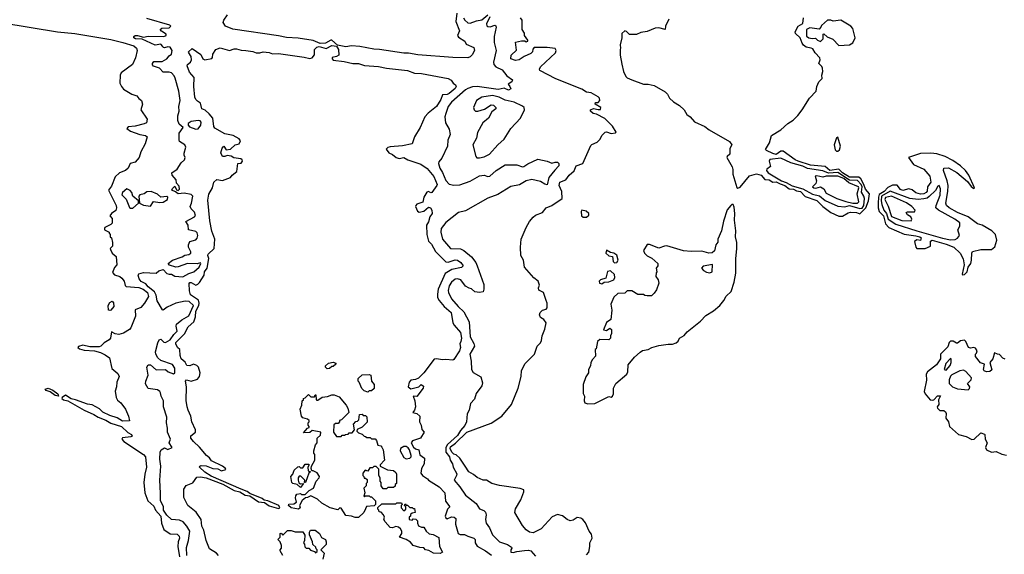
# Model space of a CAD drawing. Extents: x 1793424 to 1900092, y 321114 to 470632.
# Tile 140 of 256: x 1881501 to 1889966, y 364027 to 368620. Entities that reach past the tile are written whole.
import ezdxf

# ---------------------------------------------------------------- set-up
doc = ezdxf.new("R2010")
doc.units = 0

msp = doc.modelspace()

# ---------------------------------------------------------------- linework, layer by layer
at = {"layer": '0CON05XD'}
for points in [[(1885355, 368293.8), (1885225.3, 368294.7), (1884925, 368318.5), (1884845, 368333.9), (1884805, 368333.3), (1884595.2, 368365.2), (1884545, 368367.2), (1884425, 368390.2), (1884355, 368395.6), (1884305, 368388.1), (1884232.7, 368402.7), (1884185, 368443.2), (1884175, 368443.7), (1884130.1, 368419.9), (1884085, 368416.9), (1884025, 368441.1), (1883895, 368460.2), (1883795, 368467.5), (1883725, 368481.7), (1883335, 368538.4), (1883270.6, 368565), (1883250.6, 368595), (1883256.9, 368615), (1883288, 368662)], [(1885260.8, 368675), (1885251.4, 368605), (1885281.2, 368525), (1885266.4, 368485), (1885275, 368469.5), (1885327.5, 368435), (1885340, 368410), (1885405, 368381.2), (1885410, 368355), (1885391.2, 368318.8), (1885375, 368300), (1885355, 368293.8)], [(1885316.2, 368635), (1885327, 368617), (1885355, 368592.9), (1885375, 368590.6), (1885428.7, 368611.3), (1885475, 368620), (1885525, 368663.5)], [(1881355, 368594.3), (1881825, 368516.5), (1881975, 368500.4), (1882285, 368448.8), (1882387.5, 368425), (1882482.5, 368395), (1882505, 368376.2), (1882510, 368355), (1882498.3, 368291.7), (1882471.2, 368235), (1882372.5, 368165), (1882364.4, 368145), (1882362.9, 368075), (1882375.7, 368045), (1882395, 368022.5), (1882465, 367981.2), (1882507.3, 367967.3), (1882525, 367942.5), (1882547.5, 367925), (1882556.7, 367895), (1882542.5, 367845), (1882596.7, 367765), (1882592.5, 367735), (1882572.5, 367725), (1882495, 367705.6), (1882435, 367698.8), (1882422.5, 367685), (1882452.7, 367662.7), (1882535, 367634.4), (1882582.5, 367625), (1882596.1, 367613.9), (1882578.8, 367555), (1882544.1, 367485.9), (1882527.5, 367435), (1882493.6, 367396.4), (1882450, 367385), (1882432.5, 367345), (1882410, 367325), (1882360, 367305), (1882320.7, 367269.3), (1882291.2, 367188.8), (1882264.1, 367155.9), (1882330.6, 367025), (1882334.5, 367005), (1882328.1, 366981.9), (1882290, 366955), (1882276, 366935), (1882295, 366913.3), (1882295, 366873.3), (1882285, 366860.8), (1882232.5, 366835), (1882230, 366825), (1882230, 366815), (1882270, 366795), (1882270, 366785), (1882280, 366775), (1882280, 366755), (1882290, 366745), (1882300, 366705), (1882300, 366675), (1882280, 366655), (1882282.5, 366645), (1882297.5, 366615), (1882330, 366585), (1882337.5, 366515), (1882315, 366490), (1882298.3, 366448.3), (1882315, 366427.5), (1882363, 366413), (1882379.7, 366399.7), (1882400, 366375), (1882407.5, 366335), (1882416.4, 366326.4), (1882525, 366318.4), (1882564.2, 366304.2), (1882600.3, 366275), (1882608.4, 366241.6), (1882574.4, 366185.6), (1882541.8, 366148.2), (1882493.3, 366126.7), (1882496.1, 366073.9), (1882457, 365973), (1882445, 365957.5), (1882393.6, 365926.4), (1882355, 365914), (1882322.3, 365922.3), (1882291.7, 365938.3), (1882283.3, 365885), (1882271.7, 365868.3), (1882227.5, 365845), (1882197.5, 365815), (1882185, 365810), (1882105, 365810.6), (1882045, 365824.4), (1882008, 365812), (1882002.5, 365805), (1882015, 365791.5), (1882055, 365780.9), (1882145, 365774.4), (1882195, 365760), (1882235, 365741.4), (1882272, 365715), (1882294.4, 365624.4), (1882345, 365580), (1882356.7, 365555), (1882336.1, 365506.1), (1882333.8, 365465), (1882322.3, 365427.7), (1882330, 365375), (1882341.2, 365351.2), (1882369.5, 365329.5), (1882410, 365275), (1882437.3, 365215), (1882445.4, 365174.6), (1882385, 365170.9), (1882338.2, 365198.2), (1882275, 365218.4), (1882215, 365247.9), (1882187.9, 365277.9), (1882125, 365312.2), (1882085, 365317.8), (1881982.5, 365355), (1881942.4, 365362.4), (1881895, 365392.9), (1881866, 365375), (1881864.4, 365365), (1881878.6, 365355), (1881915, 365345.4), (1882055, 365264.2), (1882139.3, 365229.3), (1882175, 365204.2), (1882240.6, 365180.6), (1882285, 365154.2), (1882377.5, 365125), (1882431.9, 365071.9), (1882463.8, 365055), (1882467.1, 365042.9), (1882457.5, 365035), (1882385, 365026.7), (1882380, 365015), (1882396.2, 364995), (1882566.9, 364885), (1882583.8, 364865), (1882592, 364775), (1882575.8, 364715), (1882567.5, 364645), (1882578, 364555), (1882602, 364485), (1882655, 364440), (1882670, 364405), (1882715.2, 364355), (1882720.5, 364295), (1882740.8, 364240.8), (1882795, 364203.5), (1882855, 364199.2), (1882872.9, 364182.9), (1882876, 364165), (1882864, 364135), (1882861.4, 364095), (1882874.6, 364005)], [(1882939.4, 364015), (1882934.4, 364085.6), (1882953.7, 364145), (1882964.5, 364225), (1882939.3, 364269.3), (1882906.9, 364306.9), (1882875, 364320.6), (1882805, 364326), (1882765, 364364.2), (1882737.5, 364405), (1882737.9, 364437.9), (1882711.3, 364485), (1882711.2, 364551.2), (1882706.6, 364663.4), (1882713.3, 364785), (1882705.8, 364845), (1882710, 364905), (1882717.5, 364925), (1882745, 364942.5), (1882775, 364927.5), (1882812.5, 364945), (1882786.7, 364985), (1882798.8, 365015), (1882772, 365075), (1882771.7, 365111.7), (1882762, 365155), (1882766.2, 365205), (1882738.8, 365295), (1882737.1, 365345), (1882716.2, 365385), (1882712.5, 365415), (1882707.5, 365425), (1882685, 365438.8), (1882605, 365450.6), (1882582, 365492), (1882584.5, 365515), (1882605.5, 365564.5), (1882594, 365636), (1882606, 365654), (1882625, 365655.5), (1882675, 365610.9), (1882755, 365613.3), (1882778, 365595), (1882825, 365576), (1882834, 365585), (1882836.5, 365625), (1882815, 365656.2), (1882715, 365691.1), (1882687.6, 365715), (1882671.2, 365745), (1882669.3, 365765), (1882687.5, 365845), (1882699.2, 365870.8), (1882715, 365876), (1882740.8, 365850.8), (1882755, 365846.9), (1882795, 365870), (1882825.6, 365915), (1882854.4, 365945), (1882845.7, 365985.7), (1882848.4, 366005), (1882895, 366041.9), (1882955.2, 366074.8), (1882994.7, 366165), (1882958.5, 366198.5), (1882925, 366201.4), (1882845.1, 366184.9), (1882770.2, 366149.8), (1882735, 366125.8), (1882728.6, 366128.6), (1882683.6, 366205), (1882674, 366254), (1882660.7, 366280.7), (1882605, 366324.6), (1882585, 366350), (1882545, 366370.8), (1882528, 366395), (1882518.8, 366425), (1882525, 366436.2), (1882565, 366447.5), (1882675, 366442.5), (1882698.6, 366461.4), (1882735, 366473.8), (1882765, 366438.6), (1882786.3, 366433.7), (1882805, 366432.7), (1882835.5, 366415.5), (1882905, 366412.1), (1882955, 366440.5), (1882999.2, 366455), (1883044.5, 366495), (1883058.5, 366525), (1883055, 366530.8), (1883026.3, 366523.7), (1882945, 366524.7), (1882865, 366495.6), (1882845, 366494.4), (1882790, 366510), (1882777.5, 366525), (1882813.8, 366555), (1882896.9, 366583.1), (1882922.1, 366597.9), (1882955, 366603.3), (1882971.2, 366615), (1882973.3, 366625), (1882953, 366667), (1882952.5, 366685), (1882963.8, 366715), (1883015, 366728.9), (1883027.1, 366742.9), (1883034.1, 366765), (1883027.6, 366787.6), (1883015, 366801.1), (1882953.3, 366815), (1882950, 366855), (1882928.8, 366885), (1883005, 366926.7), (1883013.1, 366936.9), (1883005.2, 366965.2), (1882976, 366995), (1882966.2, 367015), (1882978.6, 367045), (1882988.5, 367105), (1882975, 367116.9), (1882915, 367130.6), (1882865, 367123.8), (1882841.7, 367141.7), (1882810, 367155), (1882815, 367170.8), (1882835, 367190), (1882849.4, 367159.4), (1882865, 367153.8), (1882875.6, 367164.4), (1882871.3, 367191.3), (1882850, 367215), (1882846.2, 367245), (1882812, 367285), (1882809.2, 367305), (1882855.7, 367335), (1882888.3, 367391.7), (1882919.2, 367415), (1882924.2, 367435), (1882916, 367455), (1882916.2, 367473.8), (1882930, 367525), (1882922, 367545), (1882876.2, 367575), (1882871.2, 367585), (1882872.5, 367645), (1882907.5, 367695), (1882872.8, 367722.8), (1882862.2, 367755), (1882860.6, 367795), (1882871.9, 367835), (1882870.8, 367875), (1882880, 367925), (1882870, 368005), (1882838.8, 368118.8), (1882828.8, 368138.8), (1882805, 368163.8), (1882785, 368170), (1882735, 368168.8), (1882704, 368205), (1882651.7, 368221.7), (1882642.3, 368232.3), (1882642.5, 368245), (1882655, 368262.5), (1882725, 368260.9), (1882766.3, 368283.7), (1882785, 368311.2), (1882807.1, 368322.9), (1882812.5, 368355), (1882796.2, 368385), (1882775, 368386.7), (1882745, 368379.2), (1882735, 368381.2), (1882731.2, 368388.8), (1882715, 368409.6), (1882665, 368400.5), (1882555, 368452), (1882496.7, 368455), (1882483.8, 368465), (1882483.3, 368475), (1882495, 368483.8), (1882515, 368484.2), (1882565, 368468.8), (1882605, 368479.2), (1882740, 368475), (1882760, 368485), (1882760, 368495), (1882720.7, 368520.7), (1882710, 368535), (1882723.9, 368546.1), (1882785, 368550), (1882800, 368565), (1882793, 368573), (1882595, 368630.8)], [(1885542.3, 368645), (1885515.7, 368585), (1885518.6, 368568.6), (1885525, 368562), (1885545, 368559.2), (1885585, 368574), (1885595, 368567.5), (1885597.1, 368557.1), (1885580, 368475), (1885580, 368425), (1885597.1, 368355), (1885575.6, 368255), (1885578.6, 368235), (1885595, 368215.8), (1885648.3, 368188.3), (1885688.3, 368138.3), (1885736.7, 368105), (1885733, 368087), (1885700, 368065), (1885716.1, 368046.1), (1885723.3, 368025), (1885705, 368014.4), (1885665, 368032), (1885615, 368019.2), (1885435, 368045.3), (1885395, 368042), (1885355, 368030), (1885332.9, 368017.1), (1885215, 367912.5), (1885184.2, 367875), (1885164.4, 367815.6), (1885156, 367785), (1885161.2, 367735), (1885195, 367680), (1885203.3, 367635), (1885181.2, 367585), (1885178.8, 367535), (1885130.7, 367429.3), (1885105, 367398.8), (1885100.6, 367385), (1885112.2, 367345), (1885136.9, 367306.9), (1885165, 367238), (1885195, 367207.3), (1885235, 367198.2), (1885285, 367200), (1885375, 367232.2), (1885455, 367279.4), (1885495, 367285.6), (1885526.1, 367273.9), (1885542.5, 367275), (1885596.7, 367325), (1885675, 367373.3), (1885775.6, 367374.4), (1885825, 367356.1), (1885835, 367357.5), (1885869.1, 367380.9), (1885955, 367421.3), (1886035, 367403.3), (1886075, 367386.9), (1886105, 367397.3), (1886125, 367396.9), (1886135, 367383.3), (1886135.4, 367365), (1886101.7, 367328.3), (1886049.2, 367265), (1886035, 367201.2), (1886015.8, 367205.8), (1885978.8, 367228.8), (1885905, 367247.1), (1885855, 367234.3), (1885798.6, 367201.4), (1885725, 367186.8), (1885611.7, 367118.3), (1885525, 367088.1), (1885335, 366978.1), (1885275, 366962.5), (1885165, 366878.8), (1885124.2, 366825), (1885121.1, 366795), (1885136.9, 366735), (1885205, 366655.7), (1885292.1, 366652.1), (1885318.3, 366638.3), (1885385, 366582.5), (1885423.8, 366533.8), (1885434.6, 366504.6), (1885492.5, 366345), (1885492.9, 366305), (1885485, 366282), (1885454.5, 366275.5), (1885413.3, 366283.3), (1885385, 366308.1), (1885365, 366312.5), (1885335, 366331.4), (1885295, 366384.2), (1885265, 366394.2), (1885245, 366390), (1885212.5, 366365), (1885195, 366333.3), (1885184.3, 366294.3), (1885187.1, 366275), (1885215, 366222.5), (1885272.2, 366155), (1885320.4, 366110.4), (1885366.9, 366025), (1885373.6, 365895), (1885406.9, 365836.9), (1885412.5, 365815), (1885372.5, 365745), (1885382.7, 365687.3), (1885385.5, 365615), (1885399.8, 365589.8), (1885465, 365552.5), (1885479.1, 365499.1), (1885474.3, 365475), (1885425, 365408.6), (1885411.6, 365358.4), (1885377.5, 365322.5), (1885365.2, 365265), (1885347.6, 365235), (1885342, 365165), (1885327, 365133), (1885289.6, 365090.4), (1885265, 365048.8), (1885179.7, 364970.3), (1885163.6, 364945), (1885165.3, 364905.3), (1885195.2, 364865), (1885201.9, 364835), (1885222.8, 364805), (1885228.3, 364775), (1885258.5, 364718.5), (1885257.6, 364702.4), (1885235.7, 364665), (1885286.3, 364606.3), (1885334, 364535), (1885425, 364464.2), (1885455, 364417.8), (1885492.7, 364402.7), (1885505, 364388.8), (1885511.4, 364365), (1885506.2, 364325), (1885511.2, 364295), (1885540, 364255), (1885565, 364192.5), (1885625, 364133.3), (1885695, 364110), (1885729.3, 364089.3), (1885731.7, 364078.3), (1885722.5, 364065), (1885725, 364043.8), (1885745, 364042), (1885775, 364051.2), (1885842.1, 364057.9), (1885875, 364062.2), (1885895, 364057.5), (1885935, 364010)], [(1886375, 364021.2), (1886393.3, 364045), (1886403.8, 364095), (1886402, 364125), (1886423.8, 364165), (1886418.3, 364198.3), (1886397.5, 364225), (1886366.1, 364296.1), (1886342.5, 364325), (1886325, 364336.7), (1886295, 364342.5), (1886260.7, 364319.3), (1886233.9, 364313.9), (1886207.5, 364325), (1886168.3, 364358.3), (1886125, 364368.8), (1886080.3, 364349.7), (1885985.8, 364244.2), (1885915, 364210.8), (1885885, 364217.5), (1885855, 364236), (1885823.6, 364273.6), (1885758.8, 364385), (1885764.1, 364415.9), (1885810, 364495), (1885836.4, 364563.6), (1885835, 364580), (1885803, 364593), (1885627, 364617), (1885560, 364635), (1885515, 364662.5), (1885485, 364662.5), (1885435, 364687.5), (1885403.6, 364713.6), (1885363.3, 364735), (1885330, 364785), (1885283.9, 364853.9), (1885255, 364882.5), (1885235, 364886.2), (1885216, 364905), (1885201.9, 364935), (1885205, 364951.2), (1885248.5, 364981.5), (1885345, 365076), (1885555, 365154), (1885645, 365213.3), (1885730, 365315), (1885786.2, 365455), (1885811.2, 365555), (1885816.2, 365605), (1885847.5, 365665), (1885927.5, 365745), (1885948.8, 365815), (1885977.5, 365845), (1885987.5, 365865), (1885992.5, 365905), (1886015, 365960), (1886026.7, 366015), (1886006.7, 366045), (1885980, 366060), (1885971.2, 366085), (1885976.7, 366105), (1885995, 366123.3), (1886026.1, 366133.9), (1886036.7, 366145), (1886036.2, 366185), (1886028, 366208), (1886003.3, 366275), (1885964.2, 366295), (1885961.4, 366315), (1885968.8, 366338.8), (1885960, 366375), (1885922.3, 366402.3), (1885842, 366495), (1885833.3, 366553.3), (1885808.8, 366595), (1885806.2, 366665), (1885814, 366735), (1885855.8, 366834.2), (1885884.2, 366885.8), (1885916.1, 366923.9), (1885935, 366940), (1885995, 366963.3), (1886027, 367003), (1886075, 367023.8), (1886165.3, 367084.7), (1886162.1, 367145), (1886140, 367195), (1886145, 367223.3), (1886196.2, 367245), (1886226.2, 367285), (1886267.9, 367322.1), (1886284.5, 367365.5), (1886343.3, 367385), (1886411.7, 367538.3), (1886421.2, 367548.8), (1886465, 367566.7), (1886491.2, 367595), (1886506.2, 367625), (1886535, 367653.3), (1886546.4, 367656.4), (1886585, 367642), (1886623, 367647), (1886630, 367655), (1886597.5, 367705), (1886532.1, 367772.1), (1886459.5, 367809.5), (1886432.5, 367815), (1886410, 367835), (1886410, 367845), (1886435, 367857.5), (1886475, 367847.5), (1886495, 367850), (1886496.4, 367866.4), (1886450, 367895), (1886451.7, 367908.3), (1886475, 367910), (1886490, 367925), (1886486.7, 367945), (1886475, 367956.7), (1886415, 367991.2), (1886375, 367998), (1886335, 368024.4), (1886110.9, 368110.9), (1885973.3, 368185), (1885970, 368195), (1885977.5, 368215), (1886107.1, 368335), (1886114, 368355), (1886105, 368373.3), (1886035, 368380), (1885925, 368380), (1885911.7, 368368.3), (1885910, 368345), (1885895, 368330), (1885837.5, 368305), (1885795, 368276.7), (1885765, 368270), (1885723.6, 368283.6), (1885727.5, 368315), (1885771.7, 368358.3), (1885763.9, 368426.1), (1885815, 368440), (1885845, 368440), (1885855, 368430), (1885870, 368435), (1885870, 368445), (1885840, 368485), (1885840, 368505), (1885820, 368535), (1885820, 368615), (1885807.5, 368635)], [(1887081.2, 368625), (1887052.5, 368565), (1887050, 368535), (1886995, 368551.2), (1886965, 368547.5), (1886895, 368517.5), (1886840.7, 368509.3), (1886805, 368492.5), (1886745, 368493.8), (1886719.1, 368519.1), (1886705, 368523.8), (1886679.3, 368500.7), (1886678.8, 368465), (1886663.3, 368405), (1886667.5, 368375), (1886662.5, 368365), (1886663.3, 368315), (1886677, 368237), (1886692.5, 368175), (1886711.7, 368131.7), (1886725, 368120), (1886764.2, 368104.2), (1886865, 368067.5), (1886905, 368065.8), (1886955, 368054), (1887050.7, 368000.7), (1887070.7, 367980.7), (1887087.5, 367945), (1887122.5, 367915), (1887175, 367882.5), (1887212.5, 367845), (1887237, 367807), (1887266.4, 367786.4), (1887303.9, 367743.9), (1887392.7, 367702.7), (1887428.8, 367675), (1887603.8, 367575), (1887622.5, 367545), (1887607, 367513), (1887607.5, 367465), (1887582.5, 367445), (1887580, 367435), (1887626.7, 367355), (1887633.6, 367333.6), (1887631.7, 367291.7), (1887667, 367177), (1887675, 367172.5), (1887695, 367182.5), (1887775, 367280), (1887835, 367295.3), (1887875.7, 367285), (1887907.3, 367247.3), (1887945, 367244.1), (1887975, 367224.6), (1888005, 367226), (1888040.6, 367210.6), (1888080.8, 367195), (1888117.7, 367167.7), (1888154.4, 367164.4), (1888179.2, 367149.2), (1888215.5, 367145), (1888255, 367100.9), (1888355, 367066.5), (1888405, 367013.9), (1888475.7, 366965), (1888545, 366932.1)], [(1888545, 366932.1), (1888575, 366933.1), (1888625, 366961.8), (1888645, 366966.9), (1888695, 366964.5), (1888725, 366952.3), (1888776.8, 367003.2), (1888798.1, 367065), (1888807.2, 367125), (1888773.2, 367163.2), (1888759, 367205), (1888733.1, 367253.1), (1888715, 367266), (1888635, 367266.8), (1888575.7, 367305), (1888545, 367335.2), (1888465, 367325.7), (1888425, 367360.2), (1888299.7, 367369.7), (1888193.1, 367405), (1888169.5, 367415), (1888065, 367489.6), (1888045, 367491.3), (1888005, 367462.5), (1887975, 367469.4), (1887922, 367495), (1887913.8, 367505), (1887947.8, 367562.2), (1887965.7, 367624.3), (1888045.5, 367674.5), (1888105, 367728.8), (1888151.7, 367758.3), (1888192.1, 367797.9), (1888228.8, 367845), (1888291.2, 367945), (1888347.5, 368005), (1888353.3, 368045), (1888372.3, 368087.7), (1888400, 368115), (1888398.8, 368145), (1888406.4, 368176.4), (1888403, 368203), (1888398.8, 368218.8), (1888372.5, 368245), (1888382.5, 368275), (1888381.7, 368291.7), (1888340, 368335), (1888319.3, 368369.3), (1888307, 368377), (1888264.1, 368384.1), (1888240.7, 368400.7), (1888227.5, 368417.5), (1888212.5, 368465), (1888170.5, 368500.5), (1888168.8, 368515), (1888193.8, 368565), (1888233.6, 368586.4), (1888240, 368635)], [(1888545, 368400), (1888635, 368403.3), (1888665, 368422.5), (1888683.3, 368465), (1888663.9, 368543.9), (1888646.1, 368566.1), (1888560, 368615), (1888495, 368606.7), (1888475, 368616.7), (1888445, 368617.5), (1888395, 368570), (1888390, 368555), (1888375, 368540), (1888295, 368550), (1888266.2, 368535), (1888265, 368480), (1888285, 368463.8), (1888315, 368457.5), (1888341.7, 368461.7), (1888360, 368445), (1888386.1, 368433.9), (1888410, 368455), (1888410, 368495), (1888415, 368500), (1888443, 368473), (1888493, 368453), (1888545, 368400)], [(1884016.3, 368293.7), (1884035, 368319.2), (1884036.7, 368365), (1884055.5, 368384.5), (1884075, 368389.1), (1884135, 368373.7), (1884185, 368397.5), (1884223.9, 368393.9), (1884241.8, 368365), (1884245, 368316.7), (1884226.2, 368303.8), (1884187.9, 368295), (1884186.8, 368285), (1884195, 368273), (1884291.8, 368261.8), (1884365, 368243), (1884412.9, 368242.9), (1884465, 368227.9), (1884585, 368218.8), (1884654.2, 368204.2), (1884835, 368184), (1884895, 368160.4), (1884955, 368158.9), (1885185, 368114.1), (1885212, 368102), (1885229.4, 368075), (1885249.3, 368059.3), (1885253.1, 368045), (1885245, 368029.4), (1885193.3, 367986.7), (1885175, 367977.8), (1885135.8, 367974.2), (1885121.1, 367935), (1885085.6, 367875), (1885013.3, 367816.7), (1884985.6, 367785), (1884942.9, 367695), (1884894.3, 367615), (1884875.7, 367554.3), (1884793, 367537), (1884685, 367528.8), (1884665, 367522.5), (1884653, 367507), (1884675, 367477.5), (1884705, 367462.5), (1884737.5, 367435), (1884765, 367428), (1884805, 367437.5), (1884836.8, 367416.8), (1884948.7, 367378.7), (1885005, 367341.9), (1885062.5, 367272.5), (1885090, 367205), (1885088.9, 367195), (1885045, 367136.7), (1885035, 367133.3), (1885015, 367144), (1885000.9, 367139.1), (1884975, 367096.2), (1884968, 367052), (1884916.7, 367035), (1884907.5, 367025), (1884904.3, 367015), (1884921.2, 366975), (1884935.4, 366965.4), (1884975, 366974), (1885015, 367010.5), (1885031.9, 367005), (1885044.6, 366985), (1885046.9, 366955), (1885027.8, 366925), (1885017.2, 366882.8), (1884998.2, 366855), (1885002.5, 366775), (1885015, 366717.8), (1885040.7, 366690.7), (1885075, 366628.6), (1885165, 366538.6), (1885185, 366535.7), (1885245, 366556.8), (1885265, 366555.4), (1885294.3, 366535), (1885313.3, 366505), (1885298.3, 366491.7), (1885215.3, 366474.7), (1885160, 366440), (1885098.5, 366305), (1885092, 366262), (1885093.6, 366233.6), (1885106.9, 366206.9), (1885151.2, 366155), (1885211.5, 366105), (1885226.4, 366015), (1885236.7, 365995), (1885292.4, 365932.4), (1885298.9, 365885), (1885294.2, 365854.2), (1885285.8, 365835), (1885290, 365805), (1885283.8, 365775), (1885235, 365700), (1885224.4, 365695.6), (1885165, 365700.3), (1885135, 365696.4), (1885085, 365705.4), (1885065, 365702.5), (1884975, 365585.7), (1884929.1, 365540.9), (1884905, 365528.7), (1884865, 365523.2), (1884850.3, 365505), (1884840.9, 365465), (1884865, 365447.5), (1884933.8, 365466.2), (1884953.6, 365486.4), (1884971.7, 365471.7), (1884970, 365455), (1884915, 365383.3), (1884884, 365385), (1884898.8, 365345), (1884904, 365295), (1884896.2, 365263.8), (1884882.5, 365245), (1884915, 365236.7), (1884940, 365215), (1884937.5, 365165), (1884952, 365135), (1884958.3, 365098.3), (1884980, 365075), (1884946.1, 365023.9), (1884879.3, 365000.7), (1884867.5, 364985), (1884888.3, 364948.3), (1884905, 364933.3), (1884933, 364923), (1884940.8, 364880.8), (1884981.7, 364851.7), (1884978.8, 364805), (1884955.7, 364764.3), (1884951.2, 364725), (1884963.3, 364705), (1885007.5, 364675), (1885015, 364663.3), (1885106.8, 364606.8), (1885157.5, 364555), (1885162.7, 364482.7), (1885198.8, 364435), (1885178.5, 364415), (1885158.5, 364355), (1885165, 364338.6), (1885175, 364331.5), (1885215, 364348.8), (1885237.5, 364345), (1885250, 364335), (1885248, 364285), (1885270.8, 364205), (1885287.4, 364197.4), (1885325, 364198), (1885355, 364181.2), (1885406.7, 364165), (1885416.2, 364155), (1885416.2, 364125), (1885435, 364096.7), (1885507, 364057), (1885558.7, 364018.7)], [(1883210, 364015), (1883192.5, 364035), (1883133.2, 364073.2), (1883104.2, 364145), (1883084.3, 364235), (1883067.3, 364267.3), (1883062.5, 364325), (1883017.6, 364387.6), (1882946.6, 364446.6), (1882911.9, 364515), (1882912.5, 364585), (1882932.3, 364617.7), (1882988.8, 364641.2), (1883025, 364688.8), (1883055, 364692.5), (1883105, 364684.6), (1883249.1, 364629.1), (1883345, 364575.6), (1883394.1, 364564.1), (1883440, 364535), (1883480.3, 364530.3), (1883555, 364478.1), (1883605, 364471.5), (1883645, 364443.5), (1883725, 364420), (1883737.8, 364425), (1883728.6, 364445), (1883635, 364485.9), (1883602.9, 364492.9), (1883585, 364506.1), (1883478.5, 364548.5), (1883455.7, 364565), (1883405.6, 364585), (1883148.5, 364698.5), (1883092.6, 364732.6), (1883047.5, 364775), (1883050, 364785), (1883060.7, 364789.3), (1883105, 364786.6), (1883163.2, 364763.2), (1883205, 364761), (1883235, 364744.2), (1883273.3, 364755), (1883271.4, 364765), (1883246.2, 364785), (1883150.1, 364830.1), (1883134.2, 364855), (1883106.2, 364875), (1883047.8, 364947.8), (1882994.5, 364995), (1882972, 365025), (1882973.3, 365045), (1883012.5, 365075), (1883013.3, 365095), (1882981.2, 365165), (1882973.3, 365215), (1882948.8, 365265), (1882941.2, 365295), (1882931.7, 365348.3), (1882934, 365465), (1882926.4, 365513.6), (1882935, 365526), (1882975, 365513.8), (1883029.5, 365530.5), (1883046.3, 365553.7), (1883053.8, 365585), (1883039.1, 365635), (1883025, 365650), (1882995, 365660), (1882965, 365647.5), (1882938, 365648), (1882925, 365678.8), (1882890, 365705), (1882880.8, 365735), (1882877.5, 365785), (1882858.8, 365805), (1882843.1, 365835), (1882845, 365845.7), (1882919.2, 365920.8), (1882948.7, 365981.3), (1882999.1, 366025), (1883012.9, 366067.1), (1883015.3, 366115), (1883042.8, 366165), (1883045.5, 366185.5), (1883039.2, 366209.2), (1882970, 366255), (1882961.2, 366291.2), (1882957, 366353), (1882965, 366362.5), (1882975, 366363.3), (1883015, 366340), (1883033.6, 366346.4), (1883048, 366362), (1883087.7, 366425), (1883090.8, 366455), (1883112.9, 366485), (1883128.3, 366568.3), (1883120, 366595), (1883122.5, 366605), (1883173.8, 366655), (1883180, 366735), (1883154.3, 366804.3), (1883135, 366893.3), (1883120, 367070), (1883127.9, 367122.1), (1883160, 367175), (1883170, 367225), (1883195, 367248.5), (1883245, 367238.5), (1883315, 367264.3), (1883327.5, 367285), (1883368.5, 367315), (1883376.7, 367383.3), (1883405, 367388), (1883415.6, 367404.4), (1883414, 367415), (1883403.3, 367425), (1883343, 367433), (1883318.6, 367448.6), (1883285, 367452.5), (1883265, 367444.3), (1883245, 367446.2), (1883230, 367475), (1883241.2, 367515), (1883255, 367532.5), (1883275, 367502.5), (1883315, 367508.6), (1883354.6, 367545.4), (1883387.1, 367555), (1883399.1, 367579.1), (1883387.3, 367597.3), (1883336.7, 367625), (1883265, 367640), (1883178.5, 367688.5), (1883171.5, 367701.5), (1883162.5, 367775), (1883131.4, 367811.4), (1883095, 367841.5), (1883066, 367855), (1883055, 367902.5), (1883029.3, 367920.7), (1883014.6, 367935), (1883007.9, 367955), (1882998.9, 368045), (1883002.1, 368125), (1882960.7, 368170.7), (1882940.9, 368225), (1882943.3, 368236.7), (1882968.9, 368255), (1882978.8, 368275), (1882975, 368303.3), (1882954.3, 368334.3), (1882953.8, 368345), (1882985, 368372.5), (1883060, 368320), (1883076, 368285), (1883094.4, 368274.4), (1883152.5, 368287.5), (1883160, 368295), (1883162.9, 368325), (1883186.7, 368365), (1883225, 368378.1), (1883305, 368355.8), (1883345, 368368.8), (1883365, 368369), (1883405, 368357.2), (1883445, 368356.7), (1883505, 368345.8), (1883535.2, 368335.2), (1883565, 368334.5), (1883595.7, 368344.3), (1883645, 368339.5), (1883675, 368326.8), (1883725, 368330.9), (1883948.3, 368298.3), (1883995, 368286.1), (1884016.3, 368293.7)], [(1885432.5, 367432.5), (1885455, 367433.8), (1885495, 367441.2), (1885541.2, 367465), (1885612, 367545), (1885666.2, 367595), (1885723.3, 367685), (1885807.5, 367775), (1885840, 367845), (1885837.5, 367865), (1885825, 367877.5), (1885751.7, 367911.7), (1885675, 367930), (1885624.6, 367954.6), (1885565, 367969.4), (1885474.3, 367955.7), (1885430, 367925), (1885403.8, 367865), (1885407.5, 367845), (1885420, 367835), (1885440, 367835), (1885498.5, 367851.5), (1885555, 367890), (1885575.6, 367885), (1885594.2, 367865), (1885595.8, 367855), (1885560.7, 367829.3), (1885531.9, 367775), (1885483.1, 367735), (1885438.3, 367651.7), (1885428.6, 367601.4), (1885395.7, 367545), (1885422.5, 367445), (1885432.5, 367432.5)], [(1883015, 367680.4), (1883035, 367681.5), (1883060, 367715), (1883060.3, 367740.3), (1883051.5, 367751.5), (1883035, 367754.5), (1882974.7, 367745.3), (1882950.5, 367729.5), (1882948.6, 367715), (1882960.6, 367700.6), (1883015, 367680.4)], [(1888525, 367490), (1888535, 367491.2), (1888548.3, 367501.7), (1888557.5, 367535), (1888535, 367610), (1888524.1, 367605.9), (1888504, 367545), (1888511.7, 367501.7), (1888525, 367490)], [(1889607.5, 366427.5), (1889625, 366431.2), (1889646.5, 366455), (1889655.7, 366495), (1889678.2, 366525), (1889685.3, 366555), (1889686.6, 366613.4), (1889692.8, 366627.2), (1889765, 366645.4), (1889855, 366646.9), (1889885, 366668.8), (1889902.5, 366725), (1889890, 366775), (1889859.4, 366805), (1889775, 366853.8), (1889735, 366865.6), (1889655.3, 366925.3), (1889563.1, 366965), (1889493.5, 367003.5), (1889469.6, 367025), (1889463.8, 367045), (1889481.3, 367145), (1889482.8, 367195), (1889475.3, 367235.3), (1889442.5, 367325), (1889445.7, 367344.3), (1889486.7, 367346.7), (1889558.2, 367308.2), (1889648.9, 367228.9), (1889681.7, 367188.3), (1889705, 367170), (1889710, 367175), (1889661.1, 367285), (1889631.5, 367325), (1889590.5, 367365), (1889525, 367410.8), (1889458, 367445), (1889385, 367466.9), (1889335, 367473.8), (1889245, 367469.2), (1889142.5, 367435), (1889185.7, 367375.7), (1889275, 367336.2), (1889325.6, 367275.6), (1889335.3, 367225), (1889307.3, 367185), (1889303, 367147), (1889295.5, 367135), (1889275, 367123.3), (1889245, 367122), (1889205, 367133.6), (1889175, 367158.1), (1889146.4, 367166.4), (1889095, 367152.5), (1889075, 367162.5), (1889045, 367197.9), (1889005, 367197.3), (1888965, 367179.5), (1888933.3, 367145), (1888891.3, 367118.7), (1888883.6, 367096.4), (1888882.4, 367042.4), (1888883.2, 367005), (1888891.6, 366971.6), (1888929, 366935), (1888944.5, 366865), (1888974.4, 366834.4), (1889106.7, 366776.7), (1889205, 366763.6), (1889239.2, 366755), (1889250.5, 366745), (1889245, 366724.3), (1889215, 366729.6), (1889195.4, 366715), (1889206.2, 366666.2), (1889215, 366655.4), (1889285, 366654.7), (1889331.2, 366675), (1889332.1, 366717.9), (1889345, 366726.2), (1889465, 366692.4), (1889533.3, 366665), (1889586.6, 366615), (1889613.6, 366565), (1889620, 366515), (1889603.8, 366433.8), (1889607.5, 366427.5)], [(1888725, 366998.4), (1888745, 367001.6), (1888759.5, 367025), (1888762.9, 367085), (1888759.7, 367105), (1888738.7, 367138.7), (1888743.6, 367185), (1888735, 367204.4), (1888705, 367238.1), (1888635, 367242.4), (1888535, 367306.3), (1888455, 367301.8), (1888405, 367322.8), (1888275, 367342.8), (1888235, 367362.8), (1888131.3, 367391.3), (1888045, 367430.8), (1887950.8, 367419.2), (1887943.3, 367405), (1887955, 367360), (1887923.8, 367335), (1887923.1, 367325), (1887935.8, 367305), (1888050.9, 367235), (1888091.5, 367221.5), (1888143.6, 367193.6), (1888235, 367167.5), (1888318.5, 367121.5), (1888376.4, 367106.4), (1888425, 367066.7), (1888535, 367017.9), (1888595, 367011.1), (1888635, 367023.8), (1888725, 366998.4)], [(1888705, 367043.2), (1888715.3, 367055), (1888701.7, 367125), (1888716.3, 367175), (1888712.9, 367185), (1888628.4, 367218.4), (1888586.7, 367255), (1888535, 367275.5), (1888433.9, 367276.1), (1888405, 367266.7), (1888355, 367278), (1888340, 367275), (1888352.5, 367235), (1888346.2, 367213.8), (1888317.5, 367185), (1888327.5, 367175), (1888345, 367172), (1888385, 367184), (1888415.7, 367165.7), (1888435, 367131.1), (1888525.5, 367084.5), (1888605, 367057.8), (1888665, 367044.1), (1888705, 367043.2)], [(1882455, 367000), (1882475, 367001.1), (1882522.5, 367045), (1882522.5, 367065), (1882475, 367103.3), (1882466.2, 367135), (1882451.7, 367151.7), (1882423.6, 367166.4), (1882386.2, 367135), (1882378.8, 367115), (1882417.8, 367077.8), (1882445, 367007.8), (1882455, 367000)], [(1882625, 367018.8), (1882652.5, 367057.5), (1882705, 367049.5), (1882735, 367052.5), (1882772, 367075), (1882775.8, 367095), (1882765, 367100), (1882715, 367096), (1882685, 367122.5), (1882633, 367143), (1882595, 367142.5), (1882570, 367125), (1882535, 367116.2), (1882526.1, 367103.9), (1882530, 367045), (1882565, 367025.6), (1882625, 367018.8)], [(1889505, 366729.4), (1889545, 366731.2), (1889565, 366742.5), (1889580, 366765), (1889567.5, 366815), (1889584.2, 366845.8), (1889582.5, 366875), (1889541.4, 366905), (1889401.4, 366985), (1889378.6, 367005), (1889380, 367025), (1889415, 367112.5), (1889416.8, 367166.8), (1889405, 367196.7), (1889395, 367190), (1889376, 367154), (1889320.2, 367099.8), (1889302.3, 367087.7), (1889275, 367080.2), (1889225, 367076.3), (1889155, 367084.4), (1888985, 367147), (1888911, 367105), (1888907.2, 367065), (1888912, 367032), (1888931.6, 366985), (1888954, 366954), (1888967.5, 366905), (1889034.1, 366864.1), (1889215, 366805.2), (1889435, 366743.3), (1889505, 366729.4)], [(1889165, 366893.3), (1889172.5, 366905), (1889162.5, 366925), (1889135, 366942.5), (1889122.5, 366965), (1889135, 366970), (1889195, 366970), (1889200, 366985), (1889172.5, 367015), (1889125, 367046.5), (1888995, 367104), (1888945, 367093.8), (1888939.4, 367075), (1888968.4, 367018.4), (1888995, 366930), (1889085, 366895.8), (1889165, 366893.3)], [(1886375, 366923.8), (1886395, 366940), (1886393.3, 366955), (1886372.5, 366975), (1886335, 366982.5), (1886327, 366973), (1886332, 366935), (1886345, 366924.2), (1886375, 366923.8)], [(1886385, 365318.8), (1886445, 365323.3), (1886565, 365382.5), (1886585, 365377.5), (1886597.5, 365385), (1886606.7, 365405), (1886607.5, 365455), (1886626.4, 365493.6), (1886721.2, 365575), (1886730, 365595), (1886733.3, 365655), (1886788.3, 365721.7), (1886835.9, 365764.1), (1886855, 365776.7), (1886905, 365787.5), (1886935, 365803.3), (1886995, 365821.2), (1887075, 365833.3), (1887115, 365833.3), (1887146.1, 365843.9), (1887163, 365857), (1887175, 365882.5), (1887215, 365907.5), (1887240.5, 365939.5), (1887355, 366031.2), (1887400.5, 366079.5), (1887465, 366118), (1887521.2, 366165), (1887555, 366207.5), (1887574.2, 366245.8), (1887616.7, 366285), (1887644.2, 366365), (1887657.6, 366442.4), (1887657.5, 366565), (1887667, 366653), (1887665.8, 366705), (1887656, 366755), (1887659.2, 366805), (1887647.7, 366897.7), (1887650.8, 366955), (1887645, 367010), (1887635, 367032.5), (1887625, 367032.5), (1887615, 367023.3), (1887584.4, 366985.6), (1887551.7, 366888.3), (1887535.5, 366805), (1887503.5, 366735), (1887502.4, 366707.6), (1887487.3, 366685), (1887475, 366633.8), (1887455, 366616), (1887425, 366614.2), (1887365, 366631.4), (1887275, 366628.6), (1887207.5, 366635), (1887065, 366676.9), (1887044.4, 366675.6), (1886997, 366657), (1886915, 366690), (1886895, 366687.5), (1886863, 366637), (1886872.5, 366615), (1886895, 366592.5), (1886935, 366570), (1886988.8, 366525), (1886987.5, 366505), (1886973.8, 366485), (1886980, 366455), (1886972.5, 366445), (1886970, 366415), (1886990, 366385), (1886997, 366357), (1886975, 366300), (1886955, 366270), (1886931.7, 366248.3), (1886895, 366247.5), (1886875, 366250), (1886865, 366260), (1886815, 366260), (1886765, 366290), (1886725, 366290), (1886705, 366270), (1886645, 366266.7), (1886609.5, 366235), (1886582.2, 366175), (1886592.7, 366125), (1886582.5, 366045), (1886545, 366017.5), (1886520, 365955), (1886545, 365950), (1886575, 365970), (1886588.3, 365958.3), (1886590, 365925), (1886580, 365905), (1886580, 365885), (1886565, 365870), (1886488.3, 365871.7), (1886470, 365855), (1886457, 365793), (1886450, 365785), (1886451.7, 365728.3), (1886425, 365700), (1886412.5, 365675), (1886407.5, 365645), (1886392.5, 365615), (1886392.5, 365585), (1886369.3, 365550.7), (1886346.7, 365485), (1886347, 365407), (1886356.7, 365385), (1886353.3, 365345), (1886359.3, 365329.3), (1886385, 365318.8)], [(1886615, 366532.5), (1886635, 366533.8), (1886646.7, 366555), (1886635, 366597.5), (1886610, 366615), (1886581.2, 366621.2), (1886545, 366640), (1886540, 366615), (1886565, 366590), (1886596.4, 366586.4), (1886603.8, 366543.8), (1886615, 366532.5)], [(1886505, 366350), (1886525, 366365.8), (1886565, 366368), (1886610, 366385), (1886617.5, 366405), (1886615, 366430), (1886581.7, 366461.7), (1886555, 366457.5), (1886540, 366400), (1886493.3, 366385), (1886482.5, 366375), (1886486.7, 366355), (1886505, 366350)], [(1887435, 366446.2), (1887455, 366452.5), (1887456.4, 366516.4), (1887378.3, 366501.7), (1887363.3, 366486.7), (1887381.2, 366465), (1887405, 366451.9), (1887435, 366446.2)], [(1882275, 366120.6), (1882265.8, 366125.8), (1882261.9, 366165), (1882275, 366190.4), (1882295, 366200.6), (1882307.1, 366187.1), (1882311.8, 366155), (1882285, 366123.5), (1882275, 366120.6)], [(1889973.6, 365703.6), (1889955, 365712.5), (1889925, 365742.5), (1889906.7, 365746.7), (1889881.7, 365758.3), (1889867.5, 365705), (1889842.5, 365675), (1889858.7, 365611.3), (1889842, 365598), (1889814.4, 365594.4), (1889794.4, 365604.4), (1889788, 365615), (1889795, 365660), (1889760.7, 365670.7), (1889717.5, 365725), (1889717.5, 365745), (1889727.5, 365755), (1889733.3, 365775), (1889719.3, 365799.3), (1889705, 365802.5), (1889675, 365796.7), (1889657.5, 365805), (1889635.7, 365855.7), (1889625, 365866.2), (1889588.8, 365861.2), (1889565, 365840), (1889555, 365840), (1889527, 365857), (1889503, 365857), (1889493, 365847), (1889480.5, 365809.5), (1889418.8, 365745), (1889416.7, 365705), (1889384.1, 365655.9), (1889305, 365593.8), (1889293.5, 365575), (1889295.9, 365524.1), (1889278, 365425), (1889285, 365406.7), (1889330, 365355), (1889345, 365350), (1889360, 365355), (1889391.7, 365388.3), (1889418.3, 365388.3), (1889400, 365355), (1889402.5, 365315), (1889390, 365295), (1889393, 365283), (1889413, 365263), (1889445, 365262.5), (1889460.7, 365250.7), (1889466, 365236), (1889463.8, 365195), (1889485.9, 365165.9), (1889494.6, 365124.6), (1889571.2, 365055), (1889638.8, 365038.8), (1889687.7, 365012.3), (1889706.7, 365015), (1889765, 365070), (1889795, 365060), (1889800, 365055), (1889802.5, 365015), (1889820, 364985), (1889805.6, 364945), (1889812.5, 364925), (1889855, 364904.6), (1889895, 364910), (1889945.7, 364885.7), (1889985, 364877.1)], [(1889465, 365610), (1889501.7, 365648.3), (1889510, 365675), (1889510, 365705), (1889505, 365710), (1889463.3, 365665), (1889450, 365615), (1889465, 365610)], [(1884145, 365620), (1884130, 365635), (1884130, 365645), (1884155, 365670), (1884195, 365677.5), (1884218.3, 365668.3), (1884218.3, 365661.7), (1884195, 365640), (1884185, 365640), (1884165, 365622.5), (1884145, 365620)], [(1889655, 365440), (1889668.3, 365451.7), (1889670, 365465), (1889650, 365495), (1889682.5, 365525), (1889683, 365543), (1889635, 365597.5), (1889615, 365607.5), (1889585, 365602.5), (1889515, 365567.5), (1889503.9, 365556.1), (1889493.6, 365526.4), (1889492.5, 365495), (1889520, 365465), (1889565, 365447.5), (1889655, 365440)], [(1884495, 365420), (1884461.7, 365431.7), (1884441.7, 365451.7), (1884420, 365505), (1884410, 365515), (1884411.7, 365538.3), (1884445, 365570), (1884505, 365572.5), (1884520, 365565), (1884526.7, 365515), (1884550, 365485), (1884548.3, 365451.7), (1884525, 365430), (1884505, 365430), (1884495, 365420)], [(1881835, 365384.4), (1881805, 365391.8), (1881762.7, 365422.7), (1881728, 365435), (1881721.2, 365445), (1881745, 365454.3), (1881785, 365438.2), (1881830.5, 365405), (1881835, 365384.4)], [(1884385, 364342), (1884353.3, 364353.3), (1884305, 364360), (1884265, 364422.5), (1884253, 364427), (1884235, 364410), (1884170, 364425), (1884100, 364465), (1884060.5, 364500.5), (1884005, 364530), (1883975, 364514), (1883957.5, 364512.5), (1883930.9, 364489.1), (1883907.5, 364445), (1883912.5, 364425), (1883897.5, 364415), (1883835, 364424.5), (1883813.3, 364445), (1883815, 364456.7), (1883859.3, 364460.7), (1883880, 364475), (1883872.3, 364512.3), (1883875, 364530), (1883885, 364542.5), (1883915, 364550), (1883925, 364540), (1883955, 364540), (1883990, 364575), (1884026, 364594), (1884050.8, 364655), (1884075.6, 364684.4), (1884078, 364695), (1884057.9, 364727.9), (1884025, 364743.3), (1884012.5, 364742.5), (1884007.5, 364765), (1884010, 364785), (1884040, 364835), (1884040, 364885), (1884030, 364895), (1884030, 364915), (1884043, 364967), (1884060, 364985), (1884060, 365025), (1884088.3, 365051.7), (1884090, 365075), (1884015, 365090), (1883997, 365073), (1883941.7, 365071.7), (1883975, 365110), (1883990, 365115), (1883990, 365125), (1883980, 365135), (1883980, 365155), (1883990, 365165), (1883990, 365175), (1883977, 365187), (1883935, 365200), (1883923, 365213), (1883912.5, 365275), (1883928.3, 365308.3), (1883930, 365345), (1883940, 365355), (1883940, 365365), (1883955, 365370), (1883985, 365400), (1884005, 365380), (1884035, 365380), (1884041.7, 365398.3), (1884048.3, 365398.3), (1884050, 365355), (1884055, 365350), (1884065, 365350), (1884103, 365377), (1884147, 365383), (1884185, 365397.5), (1884205, 365397.5), (1884249.3, 365379.3), (1884307, 365307), (1884321.7, 365281.7), (1884330, 365245), (1884268.3, 365181.7), (1884250, 365175), (1884250, 365165), (1884238.3, 365151.7), (1884215, 365150), (1884201.7, 365138.3), (1884200, 365075), (1884225, 365040), (1884265, 365040), (1884275, 365050), (1884295, 365050), (1884303, 365057), (1884325, 365060), (1884335, 365070), (1884358.3, 365071.7), (1884380, 365095), (1884370, 365145), (1884391.7, 365168.3), (1884405, 365170), (1884418.3, 365181.7), (1884421.7, 365228.3), (1884445, 365230), (1884455, 365220), (1884475, 365220), (1884487, 365207), (1884488.3, 365161.7), (1884445, 365120), (1884401.7, 365098.3), (1884400, 365085), (1884415, 365070), (1884445, 365060), (1884461.7, 365041.7), (1884475, 365040), (1884485, 365030), (1884515, 365030), (1884525, 365020), (1884558.3, 365018.3), (1884570, 365005), (1884580, 364965), (1884605, 364957.5), (1884616.1, 364946.1), (1884626.2, 364925), (1884637.5, 364835), (1884600, 364795), (1884600, 364785), (1884663.6, 364753.6), (1884715, 364747.5), (1884735, 364730), (1884740, 364715), (1884740, 364635), (1884730, 364625), (1884728.3, 364611.7), (1884715, 364600), (1884665, 364600), (1884655, 364590), (1884625, 364590), (1884610, 364615), (1884610, 364645), (1884600, 364655), (1884600, 364685), (1884590, 364705), (1884588.3, 364758.3), (1884565, 364780), (1884545, 364780), (1884535, 364770), (1884511.7, 364768.3), (1884495, 364740), (1884471.7, 364748.3), (1884450, 364725), (1884450, 364705), (1884460, 364695), (1884461.7, 364681.7), (1884475, 364680), (1884488.3, 364668.3), (1884490, 364645), (1884480, 364635), (1884480, 364615), (1884460, 364595), (1884467.5, 364555), (1884460, 364525), (1884465, 364520), (1884475, 364530), (1884505, 364530), (1884515, 364520), (1884525, 364520), (1884560, 364485), (1884560, 364455), (1884548.3, 364441.7), (1884483, 364437), (1884473, 364417), (1884460, 364385), (1884415, 364342.5), (1884385, 364342)], [(1884825, 364847.5), (1884855, 364851.4), (1884866.4, 364863.6), (1884868.1, 364875), (1884853.1, 364923.1), (1884841.3, 364941.3), (1884825, 364951.9), (1884805, 364952.9), (1884774.2, 364935.8), (1884771.2, 364915), (1884805, 364858.1), (1884825, 364847.5)], [(1883915, 364600), (1883887, 364627), (1883850, 364635), (1883840, 364645), (1883832.5, 364695), (1883850, 364715), (1883861.7, 364748.3), (1883891.7, 364778.3), (1883905, 364780), (1883915, 364770), (1883935, 364770), (1883955, 364800), (1883985, 364800), (1883990, 364795), (1883977.5, 364775), (1883980, 364745), (1884000, 364735), (1883987.5, 364722.5), (1883957.5, 364645), (1883950, 364645), (1883952.5, 364665), (1883918.3, 364698.3), (1883905, 364697.5), (1883895.7, 364684.3), (1883894.1, 364664.1), (1883901.2, 364641.2), (1883915, 364632.5), (1883940, 364635), (1883915, 364600)], [(1885115, 364033.3), (1885060, 364035), (1885018.3, 364058.3), (1884991.2, 364065), (1884975, 364081.2), (1884940, 364085), (1884885, 364102.9), (1884860, 364130), (1884822.9, 364152.9), (1884767.5, 364175), (1884787.5, 364205), (1884787.5, 364225), (1884774.2, 364244.2), (1884759.2, 364259.2), (1884736.1, 364266.1), (1884705, 364253.8), (1884685, 364257.5), (1884642.5, 364305), (1884632.5, 364325), (1884637.5, 364345), (1884630, 364365), (1884608.3, 364388.3), (1884591.7, 364391.7), (1884590, 364405), (1884580, 364415), (1884581.7, 364428.3), (1884615, 364460), (1884735, 364460), (1884745, 364470), (1884785, 364470), (1884790, 364455), (1884780, 364445), (1884780, 364425), (1884805, 364400), (1884820, 364415), (1884820, 364435), (1884810, 364445), (1884815, 364460), (1884825, 364450), (1884835, 364450), (1884855, 364430), (1884875, 364430), (1884885, 364420), (1884895, 364420), (1884900, 364385), (1884875, 364380), (1884861.7, 364368.3), (1884860, 364355), (1884850, 364345), (1884850, 364325), (1884875, 364320), (1884885, 364330), (1884908.3, 364328.3), (1884920, 364315), (1884920, 364295), (1884930.7, 364270.7), (1884955, 364260), (1884975, 364260), (1884996, 364226), (1885021.7, 364201.7), (1885055, 364197.5), (1885105, 364170), (1885110, 364095), (1885137.5, 364045), (1885115, 364033.3)], [(1883762.5, 364015), (1883740, 364055), (1883740, 364065), (1883751.7, 364078.3), (1883751.7, 364101.7), (1883740, 364135), (1883720, 364155), (1883740, 364175), (1883740, 364205), (1883748.3, 364208.3), (1883765, 364190), (1883805, 364230), (1883815, 364232.5), (1883835, 364232.5), (1883869.3, 364219.3), (1883935, 364220), (1883951.7, 364191.7), (1883950, 364145), (1883942.5, 364125), (1883950, 364115), (1883951.7, 364091.7), (1883965, 364080), (1883988.3, 364078.3), (1884001.7, 364061.7), (1884035, 364050), (1884045, 364040), (1884058.3, 364051.7), (1884060, 364065), (1884050, 364075), (1884048.3, 364088.3), (1884021.7, 364111.7), (1884020, 364135), (1883992.5, 364195), (1883993, 364217), (1884002.5, 364235), (1884041.2, 364235), (1884080, 364205), (1884095, 364170), (1884130, 364155), (1884137.5, 364135), (1884135, 364110), (1884090, 364065), (1884120, 364035), (1884107.5, 363985)]]:
    msp.add_lwpolyline(points, dxfattribs=at)

doc.saveas('drawing.dxf')
